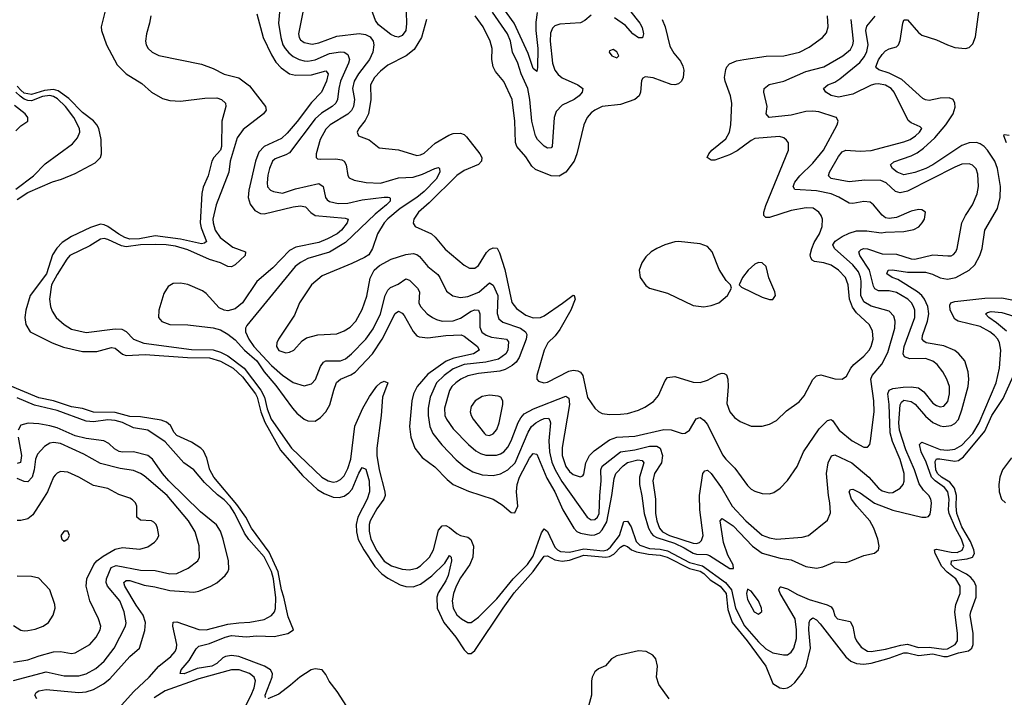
# Model space of a CAD drawing. Header units: inches. Extents: x 1305375 to 1407406, y 744550 to 841633.
# Tile 41 of 256: x 1322425 to 1327843, y 764519 to 768249. Entities that reach past the tile are written whole.
import ezdxf

# ---------------------------------------------------------------- set-up
doc = ezdxf.new("R2010")
doc.units = ezdxf.units.IN
doc.header["$MEASUREMENT"] = 0
doc.layers.add('B3726', color=7, linetype='Continuous')

msp = doc.modelspace()

# ---------------------------------------------------------------- linework, layer by layer
at = {"layer": 'B3726', "color": 5}
for points, elevation in [([(1323730, 768281.1), (1323764, 768150), (1323810, 768054.3), (1323834.9, 768014.9), (1323862.9, 767982.9), (1323910, 767951.2), (1323943.2, 767943.2), (1324030, 767944.3), (1324110, 767966.4), (1324121.9, 767950), (1324112.5, 767910), (1324084.8, 767850), (1324030, 767792), (1323952.2, 767687.8), (1323896.7, 767623.3), (1323865.2, 767594.8), (1323770, 767551.2), (1323741.1, 767518.9), (1323722.4, 767470), (1323686.4, 767310), (1323682.8, 767270), (1323692.9, 767232.9), (1323717.9, 767197.9), (1323750, 767181), (1323770, 767180.5), (1323930, 767219.1), (1323970, 767224.6), (1323997.7, 767217.7), (1324026.4, 767186.4), (1324050.9, 767170.9), (1324215.3, 767155.3), (1324231.7, 767150), (1324227.3, 767130), (1324196.3, 767090), (1324171.2, 767070), (1324118.5, 767041.5), (1324070, 767022.7), (1323944.2, 766995.8), (1323910, 766977.5), (1323816.8, 766883.2), (1323730, 766806.6), (1323650.1, 766690), (1323610, 766657.6), (1323570, 766646.8), (1323549.5, 766649.5), (1323523.1, 766663.1), (1323450, 766741.4), (1323430, 766755.3), (1323350, 766790.6), (1323310, 766797.7), (1323270, 766796.4), (1323240.8, 766779.2), (1323218.6, 766741.4), (1323189.5, 766650), (1323188.9, 766610), (1323206.7, 766586.7), (1323250, 766571.7), (1323350, 766568.5), (1323490, 766552.6), (1323530, 766541.6), (1323570, 766517.1), (1323610, 766485.5), (1323662.6, 766430), (1323729.8, 766370), (1323770, 766310.1), (1323835, 766235), (1323925, 766110), (1323950, 766082.3), (1323990.3, 766050), (1324010, 766040.6), (1324050, 766038), (1324080.8, 766059.2), (1324110, 766089.2), (1324131.8, 766128.2), (1324152.7, 766210), (1324168.9, 766251.1), (1324189.9, 766270.1), (1324246.5, 766293.5), (1324270, 766309.1), (1324366.5, 766410), (1324420.1, 766490), (1324490, 766631), (1324510, 766644.6), (1324530, 766633.4), (1324540.4, 766620.4), (1324590, 766533), (1324609.3, 766509.3), (1324622.5, 766502.5), (1324670, 766497), (1324769.7, 766509.7), (1324853.3, 766513.3), (1324870, 766506.8), (1324944.6, 766450), (1324953, 766430), (1324921.7, 766410), (1324814.2, 766385.8), (1324771.2, 766368.8), (1324670, 766296.6), (1324612, 766230), (1324592, 766190), (1324582.3, 766150), (1324570.6, 766010), (1324577.7, 765950), (1324599.8, 765890), (1324638.7, 765838.7), (1324710, 765788), (1324777.4, 765717.4), (1324810, 765690.9), (1324894.2, 765654.2), (1325029.6, 765609.6), (1325078.8, 765578.8), (1325130, 765535.6), (1325150, 765534.9), (1325166.8, 765570), (1325158.2, 765650), (1325163.1, 765690), (1325175.6, 765730), (1325230, 765835.5), (1325250, 765860.2), (1325270, 765856.9), (1325324.6, 765724.6), (1325369.3, 765649.3), (1325414.1, 765550), (1325473.7, 765450), (1325491.3, 765431.3), (1325510, 765421.3), (1325570, 765411.6), (1325590, 765412.4), (1325615.3, 765424.7), (1325630, 765440.1), (1325655.4, 765484.6), (1325684, 765630), (1325696.2, 765723.8), (1325705.7, 765750), (1325746.3, 765793.7), (1325770, 765811.4), (1325825.5, 765825.5), (1325850, 765822), (1325859.5, 765810), (1325834.8, 765730), (1325835.3, 765690), (1325848.4, 765628.4), (1325860.3, 765530), (1325885, 765450), (1325900.7, 765420.7), (1325910.1, 765410), (1325930, 765399.1), (1326027.4, 765367.4), (1326082.1, 765342.1), (1326130, 765312.5), (1326150, 765307), (1326205.1, 765305.1), (1326219.8, 765299.8), (1326332.1, 765227.9), (1326352.1, 765227.9), (1326351.3, 765248.7), (1326321.6, 765301.6), (1326298, 765370), (1326279.8, 765490), (1326290, 765502.7), (1326350, 765462.7), (1326457.5, 765350), (1326510, 765312), (1326610, 765285.4), (1326670, 765275.5), (1326750, 765239.2), (1326810, 765230.1), (1326843.8, 765236.2), (1326910, 765263.9), (1326970, 765260.7), (1326990, 765265.4), (1327070, 765299.7), (1327128.5, 765311.5), (1327151.3, 765330), (1327153.7, 765350), (1327147, 765390), (1327125.2, 765450), (1327103.6, 765490), (1327032.2, 765570), (1327002.9, 765610), (1326988.6, 765650), (1326997.2, 765662.8), (1327010, 765663.9), (1327050, 765643.6), (1327127.8, 765587.8), (1327230, 765549.7), (1327390, 765510.9), (1327410.5, 765509.5), (1327425.5, 765514.5), (1327434.1, 765525.9), (1327438.8, 765550), (1327442.1, 765590), (1327438.5, 765610), (1327428.4, 765630), (1327399, 765659), (1327374.5, 765694.5), (1327349.5, 765770), (1327301.6, 765881.6), (1327265.7, 765990), (1327262.2, 766030), (1327270.6, 766129.4), (1327276.5, 766143.5), (1327290, 766153.8), (1327330, 766147.2), (1327352, 766132), (1327410, 766065.5), (1327450, 766032), (1327490, 766013.5), (1327510, 766009.3), (1327550, 766014.1), (1327570, 766025.5), (1327590, 766048.3), (1327610, 766101.3), (1327644.2, 766230), (1327648, 766270), (1327644.3, 766310), (1327625.2, 766370), (1327593.4, 766410), (1327570, 766427.9), (1327510, 766452.8), (1327413.6, 766470), (1327399.2, 766479.2), (1327391.6, 766490), (1327392, 766510), (1327419.9, 766590), (1327427.2, 766630), (1327421.5, 766670), (1327404.6, 766710), (1327389.5, 766730), (1327365.1, 766750), (1327257.6, 766817.6), (1327226.2, 766830), (1327196.4, 766850), (1327204.5, 766870), (1327227.6, 766872.4), (1327310, 766859.7), (1327410, 766859.1), (1327448.5, 766848.5), (1327490, 766827.6), (1327530, 766819.5), (1327576.8, 766830), (1327649.9, 766870), (1327680, 766900), (1327708.6, 766950), (1327721.6, 766990), (1327735.2, 767090), (1327805.9, 767210), (1327820.5, 767270), (1327821.8, 767330), (1327805.5, 767430), (1327790.8, 767470), (1327751.2, 767530), (1327732.1, 767550), (1327710, 767565.2), (1327690, 767572.1), (1327650, 767571.1), (1327610, 767556.8), (1327448.8, 767450), (1327410.5, 767429.5), (1327350, 767406.6), (1327290, 767394.5), (1327252.7, 767410), (1327227.8, 767430), (1327216.8, 767450), (1327234.7, 767465.3), (1327330, 767499.1), (1327363.8, 767516.2), (1327399.1, 767540.9), (1327461.5, 767598.5), (1327520.8, 767670), (1327561.5, 767730), (1327572.1, 767767.9), (1327571.2, 767790), (1327561, 767810), (1327538.8, 767818.8), (1327490, 767817), (1327430, 767804.7), (1327410, 767807.1), (1327394.8, 767814.8), (1327279.5, 767919.5), (1327210, 767953.6), (1327152.5, 767972.5), (1327141.2, 767981.2), (1327136.8, 767990), (1327150, 768027.6), (1327170, 768057.7), (1327190, 768077.4), (1327210, 768089), (1327250, 768098.9), (1327261.1, 768110), (1327270, 768134.8), (1327283.7, 768230), (1327290, 768246.4), (1327293, 768247), (1327310, 768247.4), (1327370, 768177.6), (1327390, 768163.9), (1327470, 768137.7), (1327530, 768109.4), (1327570, 768096.3), (1327629.8, 768090.2), (1327650, 768095), (1327670, 768115.2), (1327685.1, 768154.9), (1327715.6, 768390)], 1020), ([(1324550.6, 768289.4), (1324552.9, 768227.1), (1324548.9, 768190), (1324530, 768161.4), (1324510, 768153.3), (1324490, 768156.3), (1324467.8, 768167.8), (1324399.7, 768219.7), (1324383.5, 768243.5), (1324350.9, 768330)], 1060), ([(1325272.1, 768287.9), (1325264.7, 768235.3), (1325264.5, 768190), (1325275.5, 768090), (1325274.9, 767985.1), (1325270, 767962.9), (1325250, 767980.4), (1325223.4, 768063.4), (1325145.7, 768230), (1325045.7, 768370)], 1040), ([(1322900.7, 768319.3), (1322872.9, 768210), (1322875.3, 768190), (1322902.4, 768110), (1322960.9, 768000.9), (1323010.1, 767950.1), (1323097.5, 767897.5), (1323150, 767850.3), (1323210, 767814), (1323250, 767804.4), (1323310, 767799.5), (1323444, 767816), (1323510, 767818.6), (1323535.3, 767810), (1323556.5, 767790), (1323559.1, 767770), (1323537.8, 767690), (1323536, 767550), (1323530.1, 767529.9), (1323492.1, 767490), (1323481.8, 767470), (1323462.3, 767390), (1323434, 767326), (1323427.2, 767292.8), (1323418.5, 767130), (1323423.8, 767103.8), (1323451.8, 767028.2), (1323441.7, 767018.3), (1323424.8, 767015.2), (1323310, 767041.4), (1323170, 767058.2), (1323083.2, 767043.2), (1323030, 767040.8), (1323002.6, 767050), (1322970, 767068.4), (1322910, 767110.7), (1322890, 767120.3), (1322870, 767123.4), (1322814.9, 767105.1), (1322710, 767055.3), (1322658.1, 767021.9), (1322628.5, 766991.5), (1322605.9, 766954.1), (1322571.6, 766850), (1322482.2, 766730), (1322458.4, 766650), (1322453.4, 766610), (1322457.8, 766570), (1322481.5, 766530), (1322603.2, 766470), (1322665.3, 766445.3), (1322770, 766422.9), (1322850, 766421.6), (1322930, 766443.4), (1322950, 766440.1), (1322990, 766407.5), (1323010, 766400.7), (1323114.4, 766405.6), (1323348.3, 766388.3), (1323470, 766387.5), (1323530, 766369.8), (1323598.6, 766330), (1323650, 766282.1), (1323722, 766190), (1323732.3, 766170), (1323751.3, 766090), (1323773.3, 766033.3), (1323859.9, 765879.9), (1323980.2, 765740.2), (1324062.8, 765662.8), (1324099.9, 765639.9), (1324150, 765621.1), (1324182.2, 765617.8), (1324210, 765626.3), (1324235.7, 765644.3), (1324255.1, 765664.9), (1324290, 765753), (1324310, 765783.6), (1324330, 765773.8), (1324348.3, 765710), (1324350.4, 765650), (1324337.1, 765610), (1324284.7, 765510), (1324276.2, 765470), (1324277.8, 765430), (1324288.1, 765388.1), (1324318.1, 765330), (1324378.4, 765238.4), (1324418.4, 765198.4), (1324450, 765174.9), (1324518.6, 765138.6), (1324550, 765128.3), (1324590, 765126.6), (1324630, 765142), (1324693, 765187), (1324763.7, 765256.3), (1324790, 765299.5), (1324799.5, 765290), (1324801.1, 765270), (1324782.9, 765190), (1324770, 765159.5), (1324726.9, 765093.1), (1324719.6, 765070), (1324721.3, 765010), (1324758.9, 764930), (1324824.2, 764850), (1324870, 764780.2), (1324890, 764760.2), (1324910, 764759.1), (1324930, 764775.6), (1325084.4, 765010), (1325146.1, 765093.9), (1325250, 765210.4), (1325310, 765295.2), (1325330, 765297.7), (1325370, 765274.7), (1325410, 765267.5), (1325450, 765273.6), (1325530, 765300.2), (1325650, 765289.6), (1325670, 765293.4), (1325693.6, 765306.4), (1325730, 765345.7), (1325750, 765356.1), (1325770, 765349.7), (1325791.1, 765331.1), (1325818.8, 765318.8), (1325885.8, 765305.8), (1325950, 765300.6), (1325988.2, 765290), (1326110, 765226.9), (1326170, 765213.6), (1326190, 765200.2), (1326225.1, 765165.1), (1326280.1, 765130), (1326311.9, 765090), (1326321.2, 765001.2), (1326345.4, 764930), (1326428.2, 764830), (1326530.1, 764690), (1326570, 764595.4), (1326607.4, 764570), (1326630, 764566.4), (1326650, 764570.2), (1326670, 764581), (1326690, 764600.6), (1326730, 764652.4), (1326752.6, 764690), (1326776.1, 764790), (1326767.9, 764890), (1326770, 764930.8), (1326774.5, 764945.5), (1326790, 764956.2), (1326810, 764945.2), (1326830, 764923), (1326970, 764742.1), (1326998.5, 764718.5), (1327030, 764703.9), (1327070, 764700.9), (1327110, 764706.8), (1327210, 764733.3), (1327290, 764763.7), (1327310, 764763.8), (1327370, 764747.9), (1327450, 764757.5), (1327510, 764743.1), (1327530, 764744.2), (1327590, 764763.6), (1327645.4, 764774.6), (1327664.4, 764790), (1327671.2, 764810), (1327671.1, 764870), (1327655.6, 764970), (1327658.7, 764990), (1327688, 765070), (1327687.5, 765130), (1327676.3, 765156.3), (1327657.9, 765177.9), (1327635.6, 765195.6), (1327570, 765229.2), (1327551.2, 765250), (1327553.1, 765270), (1327639.2, 765280.8), (1327667.7, 765290), (1327678.4, 765310), (1327675.5, 765330), (1327656.1, 765376.1), (1327610, 765456.6), (1327581.9, 765530), (1327577.7, 765570), (1327580.3, 765630), (1327568.7, 765670), (1327542.8, 765702.8), (1327496.6, 765730), (1327475.7, 765750), (1327466.5, 765770), (1327462.8, 765817.2), (1327469.3, 765830.7), (1327487.8, 765832.2), (1327570, 765819.1), (1327590, 765821.6), (1327618, 765842), (1327736.5, 765983.5), (1327774.2, 766070), (1327836.1, 766163.9), (1327893.1, 766290)], 960), ([(1323146, 768270), (1323139.6, 768230), (1323121.7, 768170), (1323117.4, 768130), (1323121.1, 768110), (1323132, 768090), (1323154.4, 768070), (1323191, 768051), (1323424.7, 768004.7), (1323490, 767979.6), (1323550, 767948.5), (1323630, 767927.8), (1323690, 767884.2), (1323777.8, 767770), (1323780.2, 767750), (1323765.5, 767730), (1323655, 767645), (1323621.9, 767598.1), (1323583, 767470), (1323575.2, 767410), (1323506.6, 767230), (1323488.1, 767150), (1323489.3, 767130), (1323501.2, 767090), (1323527.8, 767050), (1323597.3, 766997.3), (1323668, 766970), (1323666.3, 766950), (1323610, 766899.1), (1323590, 766888.4), (1323570, 766890.4), (1323530.5, 766910.5), (1323469.4, 766929.4), (1323350, 766981.1), (1323281.5, 767001.5), (1323230, 767010), (1323170, 767011.5), (1323090, 767008.5), (1323010, 766997.5), (1322984.7, 767004.7), (1322910, 767039), (1322890, 767044), (1322870, 767040.4), (1322810, 767004.6), (1322700.9, 766950), (1322683.4, 766930), (1322630, 766845.8), (1322599.6, 766790), (1322588.6, 766710), (1322593.7, 766670), (1322603.7, 766643.7), (1322625.2, 766610), (1322669.1, 766570), (1322710, 766544.8), (1322790, 766527), (1322950, 766547.3), (1322985.8, 766545.8), (1323010, 766531.7), (1323050.1, 766490.1), (1323108.5, 766468.5), (1323370, 766432.5), (1323490, 766431.5), (1323530, 766418.4), (1323570, 766397.9), (1323659, 766330), (1323751.6, 766210), (1323770.9, 766170.9), (1323787.3, 766107.3), (1323808.9, 766048.9), (1323921.1, 765890), (1324088.1, 765730), (1324122.8, 765710), (1324150, 765703.3), (1324170, 765705.8), (1324190, 765716.8), (1324210, 765738.3), (1324230, 765777.8), (1324246.1, 765830), (1324269.1, 766010.9), (1324312.4, 766110), (1324350, 766175.2), (1324390, 766230.8), (1324410, 766249.2), (1324430, 766259.7), (1324450, 766250.5), (1324422, 766170), (1324413.6, 766070), (1324389.3, 765890), (1324390.1, 765850), (1324402.1, 765770), (1324434.4, 765650), (1324436, 765630), (1324427.9, 765610), (1324390, 765556.8), (1324352.4, 765490), (1324347.4, 765470), (1324347.1, 765432.9), (1324357.5, 765390), (1324390, 765324.1), (1324430, 765267.5), (1324470, 765241.8), (1324530, 765224.7), (1324570, 765220.9), (1324610, 765229.6), (1324630, 765241.6), (1324679.6, 765290), (1324701.5, 765330), (1324730, 765439.5), (1324750, 765463.2), (1324770, 765463.5), (1324790, 765452.8), (1324830, 765420.1), (1324850, 765409.4), (1324890, 765399.3), (1324907.8, 765387.8), (1324922.5, 765350), (1324918.2, 765290), (1324901.9, 765250), (1324850, 765176.5), (1324826.9, 765130), (1324812.1, 765090), (1324804.4, 765050), (1324810.1, 765010), (1324830, 764972.4), (1324856.1, 764950), (1324890, 764931), (1324910, 764931.1), (1324950, 764959.3), (1325050, 765060.3), (1325139.3, 765170), (1325218.7, 765250), (1325250, 765295.6), (1325295.7, 765424.2), (1325310, 765445.6), (1325330, 765432), (1325370, 765344.3), (1325383.3, 765330), (1325401.1, 765321.1), (1325450, 765318.4), (1325530, 765336.4), (1325634.6, 765325.4), (1325656.7, 765330), (1325675.1, 765344.9), (1325725.1, 765410), (1325750, 765487.2), (1325770, 765488.7), (1325790, 765456.2), (1325816.5, 765376.5), (1325836.8, 765356.8), (1325890, 765338.1), (1325950, 765333.8), (1325990, 765324.9), (1326110, 765260.9), (1326182.1, 765242.1), (1326309.1, 765150), (1326341, 765110), (1326364.1, 765010), (1326413, 764913), (1326490, 764824.2), (1326530, 764786.3), (1326570, 764763.4), (1326628, 764752), (1326650, 764753.2), (1326670, 764766.9), (1326684.9, 764790), (1326698.5, 764841.5), (1326699.2, 764890), (1326691.7, 764950), (1326608.6, 765090), (1326601.3, 765110), (1326610, 765126.3), (1326613.3, 765126.7), (1326650, 765116.3), (1326705.5, 765085.5), (1326770, 765057), (1326867.5, 765027.5), (1326890, 765016), (1326900.4, 765000.4), (1326910, 764966.7), (1326924.2, 764950), (1326995.1, 764935.1), (1327008.8, 764908.8), (1327020.1, 764850), (1327029, 764829), (1327055.5, 764795.5), (1327090, 764773), (1327110.1, 764770.1), (1327190, 764782.9), (1327273.8, 764806.2), (1327310, 764810.3), (1327370, 764793.3), (1327430, 764795.6), (1327510, 764783.4), (1327530, 764786.3), (1327571.9, 764810), (1327585.1, 764830), (1327585.6, 764870), (1327570.8, 764990), (1327576.9, 765030), (1327600.7, 765090), (1327600.4, 765130), (1327576.1, 765170), (1327528, 765208), (1327499.5, 765239.5), (1327462.3, 765310), (1327459.1, 765330), (1327470, 765333.7), (1327550, 765316.8), (1327583.4, 765316.6), (1327611.9, 765328.1), (1327619.4, 765350), (1327608.1, 765390), (1327574.4, 765450), (1327539.2, 765530), (1327535.6, 765550), (1327539.4, 765610), (1327531.5, 765650), (1327514.4, 765674.4), (1327462.1, 765710), (1327442.8, 765730), (1327413.6, 765813.6), (1327384.8, 765870), (1327376.2, 765910), (1327390, 765923.1), (1327490, 765883.4), (1327530, 765879.4), (1327570, 765884.1), (1327610, 765906.1), (1327669.3, 765970), (1327705, 766030), (1327798.2, 766250), (1327816.9, 766330), (1327823.2, 766430), (1327816.4, 766470), (1327806.5, 766490), (1327789.9, 766510), (1327764.1, 766530), (1327710, 766560.3), (1327588.4, 766588.4), (1327570, 766600.2), (1327545.6, 766650), (1327542.9, 766677.1), (1327548.5, 766690), (1327570, 766698.3), (1327736.4, 766716.4), (1327830, 766716.9), (1327930, 766696.6)], 980), ([(1323855, 768290), (1323849.6, 768230), (1323861.5, 768150), (1323873.6, 768110), (1323884.7, 768090), (1323905.6, 768065.6), (1323930, 768046.4), (1323962, 768030), (1323990, 768021.7), (1324010, 768020.1), (1324050, 768026.8), (1324130, 768061.8), (1324190, 768072.6), (1324210, 768069.5), (1324230, 768056.8), (1324239.1, 768030), (1324234.6, 768010), (1324189.7, 767910), (1324180.1, 767870), (1324174, 767810), (1324164.7, 767790), (1324143.7, 767770), (1324086.1, 767733.9), (1324050, 767703.2), (1323910, 767516.3), (1323890, 767503.9), (1323830, 767483.4), (1323815.4, 767470), (1323798.7, 767430), (1323790, 767392.3), (1323786.1, 767350), (1323788.9, 767328.9), (1323805.7, 767310), (1323822, 767302), (1323870, 767293.1), (1323942.1, 767317.9), (1324070, 767346.6), (1324094.6, 767330), (1324107.3, 767270), (1324116.8, 767256.8), (1324130, 767247.5), (1324177.1, 767237.1), (1324230, 767238.9), (1324310, 767256.9), (1324431.1, 767271.1), (1324452.2, 767272.2), (1324462, 767270), (1324464.1, 767264.1), (1324462.9, 767250), (1324442.7, 767230), (1324381.1, 767178.9), (1324217.7, 767022.3), (1324130, 766969.4), (1324010, 766933.3), (1323970, 766912.2), (1323941.3, 766890), (1323674, 766566), (1323666.7, 766550), (1323667.9, 766530), (1323685.5, 766490), (1323713.4, 766450), (1323810, 766344.4), (1323870, 766292.8), (1323930, 766251.4), (1323990, 766233.7), (1324030, 766244.2), (1324052.3, 766267.7), (1324079.6, 766340.4), (1324096.3, 766363.7), (1324110, 766370.2), (1324190, 766371.3), (1324217.4, 766382.6), (1324250, 766408.7), (1324329.9, 766490), (1324370, 766547.1), (1324409.9, 766630), (1324436, 766730), (1324450, 766760.5), (1324465.5, 766774.5), (1324506.9, 766793.1), (1324550, 766821.5), (1324570, 766815), (1324612.9, 766770), (1324623.9, 766750), (1324621.6, 766690), (1324630, 766670.3), (1324667.1, 766630), (1324695.6, 766610), (1324717.8, 766597.8), (1324748.7, 766588.7), (1324810, 766590.6), (1324850, 766606.3), (1324910, 766643.8), (1324930, 766651.5), (1324950, 766650.1), (1324956.4, 766630), (1324956.6, 766556.6), (1324968.6, 766528.6), (1324991.8, 766511.8), (1325021, 766501), (1325104.4, 766490), (1325114.8, 766474.8), (1325110.8, 766430), (1325099.7, 766410), (1325060.4, 766379.6), (1324990, 766362.8), (1324870, 766351.2), (1324810, 766327.3), (1324761, 766290), (1324718.8, 766250), (1324684.1, 766170), (1324672, 766110), (1324672, 766070), (1324681.4, 766010), (1324698.7, 765970), (1324748.2, 765908.2), (1324826.7, 765826.7), (1324870, 765788.7), (1324919.1, 765759.1), (1324970, 765743.9), (1325030, 765739.1), (1325070, 765749.4), (1325110, 765771.6), (1325150.7, 765810), (1325222.7, 765977.3), (1325241.8, 766010), (1325264.1, 766030), (1325290, 766044.4), (1325310, 766052.8), (1325334.4, 766054.4), (1325342.9, 766042.9), (1325345.2, 766030), (1325337.4, 765930), (1325339.8, 765870), (1325353.3, 765813.3), (1325370.5, 765770.5), (1325407.3, 765707.3), (1325548.2, 765510), (1325570, 765496.2), (1325590, 765497.8), (1325603.9, 765510), (1325613.4, 765530), (1325616.5, 765630), (1325624.4, 765710), (1325622.7, 765770), (1325630, 765791.5), (1325730.6, 765869.4), (1325810, 765880.1), (1325890, 765900.8), (1325930, 765901.1), (1325949.7, 765889.7), (1325961.8, 765850), (1325957.3, 765810), (1325918.1, 765750), (1325909.6, 765710), (1325924.1, 765610), (1325923.8, 765530), (1325931.3, 765490), (1325945.4, 765450), (1325961.5, 765430), (1326000.4, 765410), (1326130, 765366.7), (1326150, 765365.2), (1326165.1, 765370), (1326177.3, 765382.7), (1326186, 765410), (1326168.2, 765550), (1326166, 765630), (1326184.7, 765750), (1326194.6, 765765.4), (1326210, 765769), (1326230, 765750.2), (1326290, 765666.2), (1326345.2, 765570), (1326420.1, 765490), (1326510, 765411.7), (1326550, 765395.7), (1326590, 765388.9), (1326730, 765400.9), (1326765.2, 765410), (1326870, 765494), (1326886.2, 765533.8), (1326883.5, 765590), (1326875.5, 765630), (1326864.1, 765750), (1326874.3, 765810), (1326891.6, 765848.4), (1326910, 765852.5), (1327004.6, 765810), (1327096.8, 765730), (1327150, 765669.4), (1327170, 765655.1), (1327210, 765644.5), (1327230, 765646.7), (1327269.7, 765670), (1327285.6, 765690), (1327292.2, 765707.8), (1327292.5, 765750), (1327270, 765827.6), (1327227.6, 765927.6), (1327214.5, 765974.5), (1327209.9, 766130), (1327202.7, 766190), (1327209.9, 766210), (1327230, 766218.8), (1327285.6, 766225.6), (1327330, 766227.9), (1327370, 766222), (1327400, 766200), (1327450, 766138.6), (1327470, 766124.1), (1327490, 766117.8), (1327510, 766121.1), (1327532.2, 766147.8), (1327541.2, 766190), (1327540.6, 766230), (1327527.4, 766270), (1327504.8, 766310), (1327473.5, 766350), (1327449.4, 766369.4), (1327410, 766384.5), (1327322.2, 766382.2), (1327293.1, 766393.1), (1327286.7, 766410), (1327292.7, 766450), (1327351.5, 766610), (1327350.8, 766650), (1327344.1, 766670), (1327332.1, 766690), (1327311.8, 766710), (1327250, 766747.5), (1327210, 766757), (1327150, 766756.9), (1327130, 766766.4), (1327122.4, 766782.4), (1327101.5, 766870), (1327047.5, 766950), (1327042.8, 766970), (1327055.7, 766984.3), (1327070, 766989.5), (1327090, 766988.1), (1327170, 766960.5), (1327250, 766957.6), (1327330, 766931.7), (1327350, 766929.6), (1327450, 766954.8), (1327532.1, 766947.9), (1327550, 766948.9), (1327564.1, 766955.9), (1327576, 766970), (1327582.7, 766990), (1327609, 767130), (1327629, 767170), (1327668.2, 767230), (1327692.7, 767290), (1327700.2, 767330), (1327697.6, 767397.6), (1327687.5, 767427.5), (1327668.2, 767448.2), (1327650, 767455.4), (1327610, 767452.9), (1327570, 767436.8), (1327310, 767304.6), (1327270, 767295.8), (1327243.5, 767303.5), (1327192.2, 767350), (1327162.7, 767362.7), (1327075, 767365), (1326990, 767356.6), (1326890, 767374.8), (1326874.8, 767390), (1326881.4, 767410), (1326930, 767496.3), (1326950, 767521.7), (1326970, 767531.1), (1327050, 767524.2), (1327110, 767527.7), (1327290, 767576.8), (1327325.6, 767590), (1327355.1, 767610), (1327376.9, 767630), (1327389.4, 767650), (1327379.4, 767659.4), (1327330, 767680.4), (1327314.5, 767694.5), (1327236.8, 767850), (1327219.5, 767870), (1327190, 767887.9), (1327150, 767895.2), (1327130, 767892.9), (1327110, 767887.4), (1327010, 767838.9), (1326930, 767822), (1326890, 767831.1), (1326861.6, 767850), (1326847.6, 767870), (1326872.4, 767890), (1326910, 767905.5), (1326937.1, 767922.9), (1327047.6, 768012.4), (1327073.9, 768046.1), (1327086.3, 768073.7), (1327093.1, 768110), (1327081.4, 768190), (1327086.7, 768213.3), (1327132.2, 768267.8)], 1040), ([(1323982.2, 768290), (1323959.5, 768170), (1323962.3, 768150), (1323970, 768138), (1323990, 768122.2), (1324033.9, 768113.9), (1324070, 768121.3), (1324170, 768158.3), (1324293.4, 768173.4), (1324326.9, 768166.9), (1324353.9, 768153.9), (1324369.2, 768130), (1324372.8, 768110), (1324367.3, 768070), (1324349.5, 768030), (1324289.2, 767950), (1324264.9, 767910), (1324256.8, 767870), (1324266.6, 767810), (1324262.1, 767770), (1324250.6, 767749.4), (1324230.6, 767729.4), (1324132.7, 767670), (1324110, 767646), (1324078.3, 767590), (1324055.8, 767510), (1324056.4, 767490), (1324063.5, 767483.5), (1324080.3, 767480.3), (1324163.5, 767483.5), (1324197.4, 767477.4), (1324210.2, 767470), (1324221.7, 767450), (1324230, 767390.7), (1324238.3, 767378.3), (1324264.9, 767364.9), (1324332.1, 767352.1), (1324410, 767348.2), (1324510, 767378.8), (1324590, 767381.9), (1324641.9, 767398.1), (1324710, 767430.2), (1324730, 767434.3), (1324735.3, 767430), (1324735.8, 767410), (1324715.8, 767370), (1324650, 767302.1), (1324610, 767270.3), (1324517.8, 767210), (1324450, 767151.8), (1324430.7, 767130), (1324393, 767070), (1324366.9, 766990), (1324345.2, 766954.8), (1324321.2, 766938.8), (1324253.2, 766906.9), (1324090, 766838.3), (1324030.2, 766790), (1323964.9, 766690), (1323937.1, 766622.9), (1323848.4, 766490), (1323840.4, 766470), (1323838.7, 766450), (1323850, 766427.7), (1323890, 766414.6), (1323910, 766418), (1323934, 766430), (1323978.7, 766481.3), (1324003, 766497), (1324065.4, 766514.6), (1324170, 766518.8), (1324210, 766535.2), (1324243.9, 766556.1), (1324274.2, 766590), (1324310, 766653.7), (1324334.1, 766725.9), (1324353.3, 766826.7), (1324375.1, 766870), (1324403.8, 766896.2), (1324469.2, 766930.8), (1324550, 766956.3), (1324590, 766961.2), (1324610, 766955.5), (1324624.7, 766944.7), (1324670.1, 766890.1), (1324725.3, 766845.3), (1324737.1, 766830), (1324774.2, 766754.2), (1324807.7, 766727.7), (1324850, 766719.5), (1324890, 766725.7), (1324951.4, 766748.6), (1325010, 766800.2), (1325030, 766787.6), (1325055.2, 766730), (1325051.5, 766631.5), (1325062.1, 766602.1), (1325084, 766584), (1325180.9, 766550), (1325208.1, 766530), (1325214.9, 766514.9), (1325211.2, 766490), (1325173.6, 766390), (1325155.9, 766364.1), (1325134.3, 766345.7), (1325096, 766324), (1325066.3, 766313.7), (1324950, 766300.3), (1324890, 766288.4), (1324852.2, 766270), (1324823.8, 766250), (1324803.3, 766230), (1324790, 766207.1), (1324763.1, 766110), (1324764.6, 766070), (1324772.7, 766050), (1324810, 765997), (1324895.1, 765910), (1324934.7, 765874.7), (1324960.1, 765860.1), (1324990, 765851.7), (1325047.8, 765852.2), (1325070, 765858.4), (1325088.9, 765870), (1325110, 765895), (1325129.9, 765930), (1325168.4, 766031.6), (1325182.2, 766057.8), (1325200.8, 766079.2), (1325252.5, 766107.5), (1325430, 766177), (1325445.8, 766165.8), (1325450.9, 766130), (1325410, 765893.2), (1325410.7, 765850), (1325429.7, 765790), (1325450, 765761), (1325470, 765745.5), (1325508.3, 765731.7), (1325522.7, 765737.3), (1325530, 765747.7), (1325539.3, 765810), (1325559.5, 765850), (1325585.5, 765874.5), (1325670, 765935.6), (1325710, 765950.1), (1325810, 765956.4), (1325970, 765992.2), (1326010.2, 765990.2), (1326070, 765970.3), (1326086.9, 765973.1), (1326110, 765988.5), (1326147.9, 766052.1), (1326162.5, 766057.5), (1326170, 766058.3), (1326190, 766043.9), (1326210, 766020.2), (1326293, 765853), (1326310, 765829.1), (1326359.5, 765779.5), (1326430, 765685.3), (1326450, 765664.6), (1326470, 765653.1), (1326510, 765641.3), (1326550, 765638.4), (1326573.9, 765646.1), (1326609.8, 765670.2), (1326650, 765712.2), (1326703.1, 765790), (1326737.2, 765870), (1326824.4, 765995.6), (1326870, 766041.6), (1326890, 766047.7), (1326900, 766040), (1326933.6, 765990), (1327005.3, 765930), (1327070, 765896), (1327090, 765894.9), (1327102.4, 765910), (1327107.1, 765930), (1327125.9, 766090), (1327124.2, 766150), (1327108.9, 766270), (1327116.3, 766290), (1327168.2, 766351.8), (1327202.7, 766417.3), (1327240.5, 766550), (1327242.7, 766590), (1327235.8, 766615.8), (1327210, 766644.1), (1327110, 766671.7), (1327070, 766696.4), (1327053.3, 766730), (1327055.2, 766810), (1327052.2, 766832.2), (1327041.1, 766861.1), (1327010, 766900.1), (1326908.1, 766990), (1326899.1, 767010), (1326912.1, 767030), (1326950, 767055.3), (1326990, 767074.4), (1327030, 767085.9), (1327086.4, 767086.4), (1327165.3, 767074.7), (1327190, 767079.5), (1327290, 767082.4), (1327345.9, 767094.1), (1327371.8, 767108.2), (1327391.6, 767130), (1327403.6, 767150), (1327409.4, 767189.4), (1327390, 767202), (1327370, 767204.2), (1327330, 767193.8), (1327250, 767159.7), (1327210, 767154), (1327190, 767158), (1327170, 767172.6), (1327124, 767230), (1327104.6, 767244.6), (1327070, 767248.1), (1327010, 767236.2), (1326990, 767239.4), (1326932.1, 767272.1), (1326889.7, 767290), (1326810, 767307), (1326690, 767314), (1326681, 767330), (1326690, 767354.7), (1326718.1, 767390), (1326790, 767458.4), (1326847.6, 767530), (1326923.6, 767670), (1326929.5, 767690), (1326919.3, 767710), (1326912.9, 767712.9), (1326821.7, 767741.7), (1326790, 767746), (1326750, 767742.4), (1326670, 767722.8), (1326549.5, 767710), (1326532.2, 767730), (1326538.4, 767770), (1326518.9, 767850), (1326521.5, 767870), (1326548.7, 767891.3), (1326630, 767910.1), (1326750, 767963.1), (1326850, 767989.5), (1326954.8, 768050), (1326996.2, 768083.8), (1327010.3, 768109.7), (1327013.9, 768130), (1327000.7, 768250)], 1060), ([(1324662.7, 768250), (1324635.3, 768150), (1324595.1, 768084.9), (1324550.8, 768049.2), (1324450, 767998.4), (1324410, 767966), (1324377.2, 767930), (1324356, 767890), (1324356.2, 767810), (1324344, 767730), (1324326.5, 767693.5), (1324290.3, 767650), (1324280.9, 767630), (1324289.4, 767609.4), (1324347.6, 767587.6), (1324403.4, 767543.4), (1324510, 767532.5), (1324610, 767501), (1324630, 767504), (1324650, 767513.8), (1324711.1, 767568.9), (1324786.5, 767613.5), (1324810, 767622.7), (1324850, 767624.1), (1324870, 767616), (1324884.2, 767604.2), (1324956.5, 767510), (1324967, 767490), (1324966.4, 767470), (1324950, 767451.8), (1324870, 767418.7), (1324830, 767391.1), (1324678.6, 767241.4), (1324619.4, 767190), (1324593.2, 767150), (1324589.2, 767129.2), (1324601.6, 767110), (1324690, 767069.3), (1324711.1, 767051.1), (1324766, 766986), (1324870, 766897.7), (1324900.6, 766880.6), (1324930, 766881.8), (1324950, 766895.2), (1324993.3, 766966.7), (1325010, 766982.9), (1325030, 766992.7), (1325051.6, 766991.6), (1325065.3, 766965.3), (1325094.1, 766874.1), (1325132.8, 766692.8), (1325158.7, 766658.7), (1325210, 766622.6), (1325250, 766608.3), (1325290, 766610.1), (1325310, 766619.2), (1325412.2, 766687.8), (1325470, 766731.8), (1325476, 766730), (1325481.1, 766710), (1325458.2, 766650), (1325397.4, 766542.6), (1325371, 766509), (1325331.3, 766470), (1325310, 766429.5), (1325270.4, 766290), (1325270.6, 766270), (1325279.3, 766259.3), (1325309.1, 766249.1), (1325330, 766252.9), (1325446.7, 766313.3), (1325470, 766318.9), (1325495.4, 766315.4), (1325510, 766307.7), (1325523.2, 766290), (1325549.6, 766169.6), (1325590, 766110.3), (1325610, 766091.7), (1325630, 766081.8), (1325670, 766076.3), (1325730, 766076.6), (1325770, 766080.6), (1325830, 766099.7), (1325864.7, 766115.3), (1325913.1, 766146.9), (1325940.9, 766179.1), (1325976.6, 766263.4), (1325990, 766278.5), (1326030, 766283.7), (1326130, 766253.4), (1326170, 766251.7), (1326210, 766265.3), (1326270, 766297.3), (1326290, 766302.7), (1326300.9, 766300.9), (1326314.4, 766294.4), (1326322.2, 766270), (1326324.2, 766230), (1326316.3, 766136.3), (1326331.8, 766090), (1326358.6, 766058.6), (1326390, 766037), (1326450, 766012), (1326510, 766011.7), (1326550, 766022.6), (1326590, 766042.6), (1326643.6, 766096.4), (1326714.8, 766145.2), (1326742, 766178), (1326790, 766268.8), (1326810, 766287.9), (1326834, 766294), (1326910, 766271.6), (1326950.9, 766269.1), (1326974.3, 766285.7), (1326998.2, 766330), (1327014.2, 766350), (1327070, 766396.5), (1327098.6, 766430), (1327110.5, 766450), (1327121.1, 766490), (1327116.8, 766536.8), (1327100.2, 766570), (1327030, 766635.2), (1327006.7, 766666.7), (1326991.5, 766710), (1326984.6, 766790), (1326968.8, 766828.8), (1326931.2, 766870), (1326890, 766897.1), (1326850.1, 766909.9), (1326797.8, 766917.8), (1326785.1, 766925.1), (1326777.6, 766937.6), (1326775.2, 766955.2), (1326782.9, 766990), (1326797.1, 767022.9), (1326826, 767070), (1326840.2, 767110), (1326842.2, 767150), (1326835.8, 767170), (1326822, 767190), (1326791, 767211), (1326752.9, 767212.9), (1326670, 767198.5), (1326550, 767158.9), (1326530, 767159.8), (1326519.8, 767170), (1326519.5, 767190), (1326530, 767225.7), (1326654.6, 767530), (1326654.5, 767570), (1326644.8, 767584.8), (1326630, 767598.5), (1326606.2, 767606.2), (1326470, 767594.5), (1326450, 767584.5), (1326373.7, 767526.3), (1326330, 767504.2), (1326250, 767475.8), (1326230, 767475.1), (1326208.2, 767490), (1326216.9, 767510), (1326233.7, 767530), (1326310, 767593), (1326331, 767630), (1326337.9, 767670), (1326343.1, 767790), (1326336.8, 767830), (1326306.8, 767910), (1326303.9, 767930), (1326310, 767974.8), (1326315.8, 767990), (1326330, 768005.3), (1326370, 768022.2), (1326409, 768030), (1326532.6, 768047.4), (1326630, 768049.4), (1326715.1, 768070), (1326770, 768096.9), (1326843, 768150), (1326863.8, 768176.2), (1326874.2, 768210), (1326870.8, 768270)], 1080), ([(1325961, 768250), (1325976.4, 768210), (1326002.3, 768102.3), (1326024.5, 768064.5), (1326060.7, 768020.7), (1326073.7, 767993.7), (1326078.5, 767970), (1326076.1, 767930), (1326066.4, 767910), (1326050, 767896.3), (1326030, 767889.8), (1326010, 767891), (1325910.5, 767929.5), (1325865.8, 767934.2), (1325853.2, 767926.8), (1325846.7, 767913.3), (1325840.8, 767850), (1325832.7, 767830), (1325810.3, 767810), (1325730, 767781), (1325630, 767770.6), (1325590, 767751.4), (1325570, 767736.5), (1325547.3, 767710), (1325529.4, 767670.6), (1325491.4, 767510), (1325475.4, 767470), (1325430.9, 767409.1), (1325392.6, 767387.4), (1325349.5, 767389.5), (1325263.7, 767423.7), (1325243.2, 767443.2), (1325210, 767493.7), (1325160.9, 767550), (1325152.4, 767572.4), (1325149.1, 767690), (1325135, 767810), (1325088.1, 767908.1), (1325043.7, 767963.7), (1325030.7, 767990), (1325023.2, 768030), (1325025.5, 768090), (1325013.2, 768130), (1324975.4, 768210), (1324931.3, 768270)], 1080), ([(1325570, 768273.2), (1325535.4, 768244.6), (1325510, 768231.3), (1325396.6, 768223.4), (1325370, 768215.3), (1325357.3, 768202.7), (1325345.7, 768174.3), (1325344.1, 768130), (1325356.2, 768010), (1325369.1, 767970), (1325387.4, 767947.4), (1325410, 767929.1), (1325495.3, 767890), (1325523.7, 767870), (1325520.8, 767850), (1325503.5, 767830), (1325476.5, 767810), (1325410, 767778.6), (1325376.8, 767743.2), (1325365.1, 767710), (1325354.2, 767550), (1325350, 767542.4), (1325330, 767542.2), (1325310, 767553), (1325274.3, 767590), (1325262.9, 767610), (1325242.4, 767690), (1325232, 767810), (1325220.3, 767870), (1325183.9, 767950), (1325165.8, 768010), (1325135.9, 768070), (1325124.7, 768130), (1325109.5, 768170), (1325026.1, 768290)], 1060), ([(1325780.5, 768300.5), (1325837.2, 768230), (1325850, 768204.9), (1325858.2, 768170), (1325852, 768148), (1325830, 768148), (1325798.5, 768170), (1325757.5, 768217.5), (1325698.6, 768258.6)], 1060), ([(1322403.8, 767316.2), (1322499.9, 767390), (1322565.2, 767454.8), (1322715.4, 767564.6), (1322742.1, 767597.9), (1322755.3, 767630), (1322753.7, 767650), (1322722.4, 767710), (1322676.4, 767770), (1322632.6, 767812.6), (1322610, 767826.2), (1322590, 767831.2), (1322550, 767826.1), (1322490, 767802.2), (1322470, 767803.9), (1322450, 767811.9), (1322426.9, 767826.9), (1322403.7, 767850)], 980), ([(1322410, 767258.5), (1322470, 767296.7), (1322604.4, 767355.6), (1322654.3, 767370), (1322730, 767402.6), (1322839.4, 767460.6), (1322869.6, 767490), (1322875.1, 767510), (1322873, 767590), (1322859.9, 767650), (1322849.4, 767670), (1322831, 767691), (1322770, 767737.1), (1322695.7, 767815.7), (1322636.4, 767856.4), (1322610, 767864.6), (1322560.7, 767859.3), (1322490, 767836), (1322450, 767845.1), (1322430, 767859.8), (1322410, 767883.4)], 960), ([(1322402.7, 767637.3), (1322430, 767664.7), (1322469.7, 767690.3), (1322468.7, 767710), (1322454.9, 767730), (1322395.4, 767775.4)], 1020), ([(1327855.3, 767570), (1327839.8, 767610), (1327842.9, 767617.1), (1327870, 767612.7)], 980), ([(1327854.9, 766534.9), (1327800.7, 766580.7), (1327757.7, 766610), (1327739.7, 766630), (1327750, 766637.5), (1327770, 766642.1), (1327830, 766637.2), (1327896, 766616)], 960), ([(1323778.2, 764518.2), (1323774.7, 764530), (1323814.6, 764630), (1323815.1, 764650), (1323805.6, 764670), (1323770.9, 764690.9), (1323630, 764743.5), (1323590, 764747.9), (1323556.7, 764743.3), (1323543.2, 764736.8), (1323510, 764704.7), (1323481.3, 764690), (1323401.9, 764678.1), (1323330, 764648.1), (1323308.2, 764650), (1323314, 764670), (1323358, 764722), (1323395.2, 764784.8), (1323410, 764799.7), (1323470, 764815.7), (1323555.3, 764850), (1323590, 764858.2), (1323670, 764851.1), (1323730, 764856.5), (1323825.9, 764854.1), (1323900.5, 764870), (1323931.7, 764890), (1323901.3, 764961.3), (1323879, 765070), (1323865.2, 765110), (1323847.4, 765210), (1323798.2, 765318.2), (1323699.6, 765450), (1323668.7, 765510), (1323619.7, 765579.7), (1323492.1, 765730), (1323471.8, 765770), (1323454.9, 765834.9), (1323435.6, 765875.6), (1323421, 765890), (1323370, 765923.2), (1323290, 765960.2), (1323275.6, 765975.6), (1323254.4, 766014.4), (1323232.7, 766032.7), (1323203.3, 766043.3), (1323090, 766063.1), (1323030, 766064.9), (1322950, 766087), (1322830, 766087.6), (1322770, 766107.6), (1322710, 766118.3), (1322610.4, 766150.4), (1322530, 766167.6), (1322350, 766241.9)], 960), ([(1322984.8, 764475.2), (1323052.6, 764550), (1323137.2, 764630), (1323190, 764689.6), (1323256.5, 764743.5), (1323279.3, 764770), (1323287.8, 764790), (1323289.9, 764810), (1323266.7, 764910), (1323270, 764933), (1323290, 764933.7), (1323410, 764891.2), (1323450, 764890.9), (1323570, 764920.6), (1323630, 764929.3), (1323691.8, 764931.8), (1323770, 764947.3), (1323811.2, 764968.8), (1323826, 764990), (1323831.7, 765008.3), (1323833.9, 765066.1), (1323820.9, 765170), (1323810, 765211.2), (1323770, 765292.2), (1323686.5, 765386.5), (1323661.4, 765421.4), (1323608.2, 765530), (1323582.2, 765570), (1323550, 765605.7), (1323513.4, 765633.4), (1323440.8, 765700.8), (1323383.6, 765770), (1323328.8, 765810), (1323224.3, 765924.3), (1323130, 765988.9), (1323050, 766002.6), (1322990, 766030.7), (1322950, 766043.2), (1322910, 766045.6), (1322830, 766035), (1322790, 766038.8), (1322630, 766096.6), (1322506.6, 766126.6), (1322410, 766168)], 980), ([(1322519.1, 764510), (1322507.4, 764530), (1322514.9, 764545.1), (1322530, 764554.8), (1322570, 764561.6), (1322750, 764545.2), (1322790, 764548.6), (1322830, 764561.4), (1322886.4, 764593.6), (1322919.9, 764620.1), (1323030, 764743.5), (1323084.1, 764790), (1323113.7, 764886.3), (1323117.5, 764930), (1323103.2, 764970), (1323065.2, 765025.2), (1323004, 765130), (1322997.9, 765150), (1323010, 765161.4), (1323030, 765162.2), (1323110, 765135.7), (1323167.5, 765127.5), (1323250, 765106.2), (1323383.3, 765096.7), (1323410, 765102.7), (1323477, 765130), (1323510, 765148.8), (1323555.1, 765190), (1323570.7, 765209.3), (1323575.2, 765224.8), (1323574.6, 765270), (1323545, 765390), (1323530, 765433.3), (1323507.8, 765467.8), (1323420.3, 765540.3), (1323245, 765710), (1323211.1, 765750), (1323155.9, 765830), (1323130, 765849.4), (1323050.8, 765870.8), (1322990, 765867.8), (1322972.1, 765872.1), (1322946, 765886), (1322914.9, 765914.9), (1322888.4, 765930), (1322790, 765943.5), (1322730, 765958), (1322630, 766001.5), (1322590, 766012.7), (1322530, 766024.8), (1322471.9, 766028.1), (1322430, 766016.2), (1322415.8, 765990)], 1020), ([(1322416.6, 765950), (1322434.7, 765850), (1322428.4, 765811.6), (1322410, 765805)], 1020), ([(1322390.6, 764610.6), (1322570, 764658.6), (1322670, 764637.3), (1322750, 764637.5), (1322790, 764648.2), (1322843.6, 764676.4), (1322890, 764718.4), (1322943.8, 764790), (1323006.6, 764910), (1323011, 764929), (1322999.4, 764990), (1322975.4, 765050), (1322908, 765130), (1322900.4, 765150), (1322903.1, 765170), (1322927.5, 765232.5), (1322956.2, 765243.8), (1323090, 765218.3), (1323170, 765215.9), (1323250, 765198.3), (1323290, 765199.8), (1323351.1, 765230), (1323404.5, 765270), (1323414.9, 765290), (1323412.2, 765352.2), (1323389.9, 765429.9), (1323353.4, 765490), (1323236.4, 765630), (1323110, 765738.4), (1323090, 765751.2), (1323050, 765766.5), (1322978, 765778), (1322870, 765805.3), (1322777.4, 765857.4), (1322650, 765915.7), (1322610, 765921.1), (1322590, 765917.3), (1322561.2, 765898.8), (1322523.1, 765856.9), (1322511.3, 765830), (1322504.2, 765770), (1322494.1, 765730), (1322470, 765703.9), (1322450, 765706.4), (1322410, 765722.6)], 1040), ([(1327882.8, 765837.2), (1327833.5, 765770), (1327818.5, 765730), (1327813.3, 765690), (1327813.9, 765650), (1327827.2, 765610), (1327850, 765588.9)], 960), ([(1322390, 764711.8), (1322470, 764725.6), (1322532.2, 764747.8), (1322610, 764768.3), (1322650, 764771.5), (1322710, 764760.6), (1322730, 764763.2), (1322810.9, 764809.1), (1322846, 764850), (1322866.6, 764890), (1322870.6, 764910), (1322857.9, 764950), (1322809.8, 765050), (1322790.9, 765130), (1322793.4, 765170), (1322832.5, 765250), (1322849.9, 765270.1), (1322883.9, 765296.1), (1322950, 765334.4), (1322990, 765342.6), (1323086.5, 765333.5), (1323130, 765346.9), (1323167.1, 765372.9), (1323181.3, 765390), (1323189.7, 765410), (1323183.5, 765450), (1323175.1, 765470), (1323163.2, 765483.2), (1323150, 765490.8), (1323090, 765493.5), (1323070, 765509.4), (1323069.8, 765570), (1323061.5, 765590), (1323045.9, 765605.9), (1323030, 765615.6), (1322970, 765635.3), (1322910, 765667.2), (1322830, 765684.6), (1322750, 765729.8), (1322690, 765757.2), (1322650, 765760.9), (1322630, 765752.1), (1322619.1, 765740.9), (1322610, 765729.7), (1322576.8, 765650), (1322559.2, 765620.8), (1322497.1, 765522.9), (1322470, 765500.3), (1322430, 765491.6), (1322410, 765492.5)], 1060), ([(1322390, 764914), (1322430, 764888.4), (1322450, 764884.4), (1322470, 764886.7), (1322510, 764894), (1322554, 764910), (1322582.4, 764930), (1322609.7, 764970), (1322620.4, 765010), (1322618, 765030), (1322589.7, 765109.8), (1322530, 765175.1), (1322490, 765184.5), (1322410, 765185.1)], 1080), ([(1325998.6, 764510), (1325941.3, 764590), (1325929.8, 764630), (1325934.8, 764690), (1325924.7, 764730), (1325908, 764750), (1325871.8, 764770), (1325830, 764774.6), (1325710, 764747.8), (1325680.8, 764730), (1325648.4, 764691.6), (1325610, 764675.6), (1325590, 764659.4), (1325574.8, 764630), (1325571.4, 764610), (1325570.6, 764530), (1325538.7, 764410)], 960), ([(1323616.7, 764370), (1323698.4, 764530), (1323714.1, 764570), (1323721.8, 764610), (1323714.3, 764630), (1323689.8, 764650), (1323631.5, 764670), (1323590, 764670.3), (1323410, 764619.8), (1323225.3, 764554.7), (1323164, 764516)], 980), ([(1324241.6, 764441.6), (1324171.4, 764551.4), (1324127.5, 764607.5), (1324110, 764643.7), (1324090, 764669.9), (1324050, 764675.3), (1324028.6, 764670), (1323966.1, 764630), (1323915.1, 764584.9), (1323850, 764536.7), (1323790, 764510.6)], 960)]:
    msp.add_lwpolyline(points, dxfattribs=dict(at, elevation=elevation))
for points, elevation in [([(1325690, 768085.2), (1325670, 768078), (1325668, 768070), (1325684, 768050), (1325710, 768038.8), (1325721.2, 768050), (1325710, 768071.8)], 1080), ([(1326050, 767027.6), (1326030, 767025.3), (1325974, 767010), (1325930, 766988.3), (1325899.3, 766970), (1325870, 766942.9), (1325848.9, 766910), (1325833.7, 766870), (1325839.5, 766830), (1325870, 766785.5), (1325890.3, 766770.3), (1325990, 766743.1), (1326130, 766674.9), (1326190, 766668.9), (1326230, 766675.3), (1326272.3, 766690), (1326319.3, 766730), (1326342, 766770), (1326335.3, 766790), (1326313, 766813), (1326273.8, 766873.8), (1326234.5, 766970), (1326210, 766999.7), (1326170, 767014.8)], 1120), ([(1326490, 766911.3), (1326470, 766902), (1326434.2, 766870), (1326402.4, 766830), (1326384.7, 766790), (1326396.3, 766776.3), (1326510, 766721.1), (1326550, 766708.5), (1326570, 766708.2), (1326583.7, 766730), (1326580.5, 766750), (1326547.1, 766827.1), (1326532.4, 766890), (1326511.1, 766911.1)], 1120), ([(1325010, 766182), (1324970, 766173.6), (1324930.3, 766150), (1324910, 766119.5), (1324903.9, 766090), (1324908.2, 766070), (1324919.2, 766050), (1324982.8, 765970), (1324990, 765963.2), (1325010, 765959.1), (1325030, 765969.2), (1325050, 765993.7), (1325063.7, 766030), (1325083.1, 766130), (1325083, 766150), (1325071.8, 766170), (1325057.2, 766177.2)], 1080), ([(1322690, 765433.2), (1322670, 765433.2), (1322651, 765410), (1322656, 765390), (1322670, 765378.8), (1322690, 765391.3), (1322698, 765410)], 1080), ([(1326430, 765113.5), (1326424.1, 765090), (1326430, 765056.9), (1326465.6, 764990), (1326490, 764976.3), (1326508.8, 764991.2), (1326507.5, 765010), (1326491.2, 765050), (1326450, 765103.2)], 1020)]:
    msp.add_lwpolyline(points, close=True, dxfattribs=dict(at, elevation=elevation))

doc.saveas('drawing.dxf')
